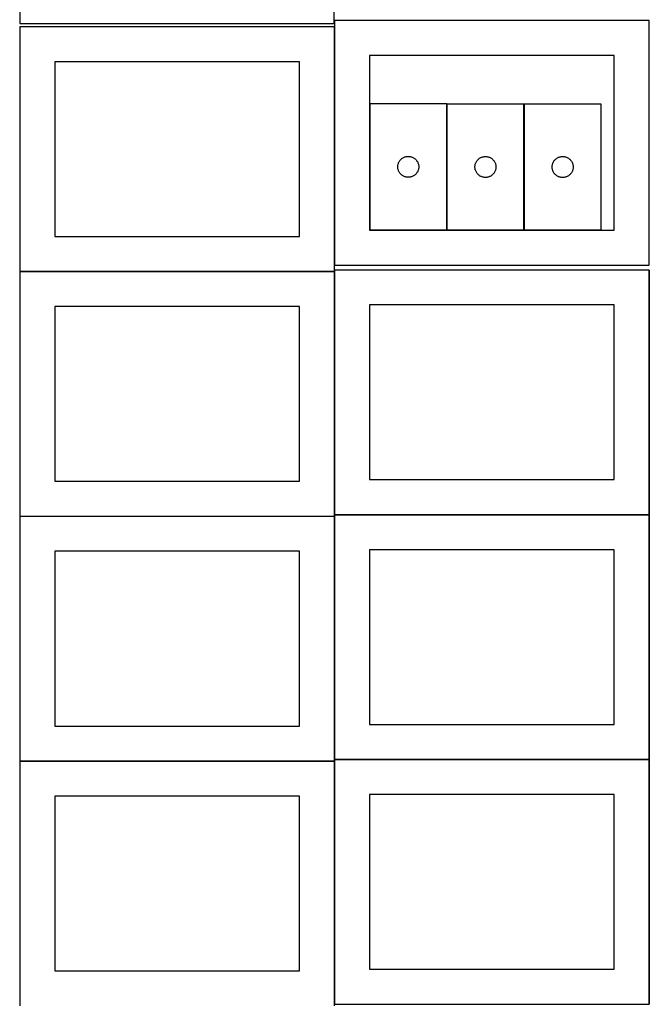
# Model space of a CAD drawing. Header units: millimetres. Extents: x 7 to 1243, y 7 to 2493.
# Tile 4 of 19: x 8 to 548, y 853 to 1698. Entities that reach past the tile are written whole.
import ezdxf

# ---------------------------------------------------------------- set-up
doc = ezdxf.new("R2010")
doc.units = ezdxf.units.MM
doc.layers.add('COMMON', color=5, linetype='CONTINUOUS', true_color=0x0000ff)
doc.layers.add('CUT', color=7, linetype='CONTINUOUS', true_color=0x000000)

msp = doc.modelspace()

# ---------------------------------------------------------------- linework, layer by layer
at = {"layer": 'COMMON'}
for p, q in [((277.941928, 1691.883868), (277.941928, 1487.167665)), ((7.841928, 1481.783867), (277.841928, 1481.783867)), ((277.941928, 1481.683867), (277.941928, 1273.004801)), ((548.141929, 1483.004801), (548.141929, 1273.004801)), ((7.841928, 1271.583866), (277.841928, 1271.583866)), ((277.941928, 1271.483866), (277.941928, 1062.8048)), ((278.041929, 1272.9048), (548.041929, 1272.9048)), ((548.141929, 1272.8048), (548.141929, 1062.8048)), ((7.841928, 1061.383865), (277.841928, 1061.383865)), ((277.941928, 1061.283865), (277.941928, 852.604799)), ((278.041929, 1062.704799), (548.041929, 1062.704799)), ((548.141929, 1062.604799), (548.141929, 852.604799))]:
    msp.add_line(p, q, dxfattribs=at)
at = {"layer": 'CUT'}
for p, q in [((7.706602, 1904.753969), (7.706602, 1694.753969)), ((277.706602, 1694.753969), (277.706602, 1904.753969)), ((7.706602, 1694.753969), (277.706602, 1694.753969)), ((277.841928, 1691.883868), (7.841928, 1691.883868)), ((7.841928, 1691.883868), (7.841928, 1481.883868)), ((277.841928, 1481.883868), (277.841928, 1691.883868)), ((548.041929, 1697.167665), (278.041929, 1697.167665)), ((278.041929, 1697.167665), (278.041929, 1487.167665)), ((548.041929, 1487.167665), (548.041929, 1697.167665)), ((518.041929, 1667.167665), (308.041929, 1667.167665)), ((308.041929, 1667.167665), (308.041929, 1517.167665)), ((518.041929, 1517.167665), (518.041929, 1667.167665)), ((247.841928, 1661.883868), (37.841928, 1661.883868)), ((37.841928, 1661.883868), (37.841928, 1511.883868)), ((247.841928, 1511.883868), (247.841928, 1661.883868)), ((374.252579, 1625.592944), (308.252579, 1625.592944)), ((308.252579, 1625.592944), (308.252579, 1517.592944)), ((374.252579, 1517.592944), (374.252579, 1625.592944)), ((440.486084, 1625.484187), (374.486084, 1625.484187)), ((374.486084, 1625.484187), (374.486084, 1517.484187)), ((440.486084, 1517.484187), (440.486084, 1625.484187)), ((440.76225, 1625.461213), (440.76225, 1517.461213)), ((506.76225, 1625.461213), (440.76225, 1625.461213)), ((506.76225, 1517.461213), (506.76225, 1625.461213)), ((332.271849, 1572.181572), (332.329575, 1572.76768)), ((332.329575, 1572.76768), (332.425512, 1573.348757)), ((332.425512, 1573.348757), (332.559247, 1573.922316)), ((332.559247, 1573.922316), (332.730208, 1574.485899)), ((332.730208, 1574.485899), (332.937663, 1575.037095)), ((332.937663, 1575.037095), (333.180724, 1575.573543)), ((333.180724, 1575.573543), (333.458351, 1576.092944)), ((333.458351, 1576.092944), (333.769353, 1576.593076)), ((333.769353, 1576.593076), (334.112399, 1577.071797)), ((334.112399, 1577.071797), (334.486021, 1577.527057)), ((334.486021, 1577.527057), (334.888618, 1577.956905)), ((334.888618, 1577.956905), (335.318467, 1578.359503)), ((335.318467, 1578.359503), (335.773726, 1578.733124)), ((335.773726, 1578.733124), (336.252447, 1579.076171)), ((336.252447, 1579.076171), (336.752579, 1579.387173)), ((336.752579, 1579.387173), (337.271981, 1579.664799)), ((337.271981, 1579.664799), (337.808428, 1579.90786)), ((337.808428, 1579.90786), (338.359624, 1580.115315)), ((338.359624, 1580.115315), (338.923208, 1580.286277)), ((338.923208, 1580.286277), (339.496766, 1580.420012)), ((339.496766, 1580.420012), (340.077843, 1580.515948)), ((340.077843, 1580.515948), (340.663951, 1580.573675)), ((340.663951, 1580.573675), (341.252579, 1580.592944)), ((341.252579, 1580.592944), (341.841207, 1580.573675)), ((341.841207, 1580.573675), (342.427315, 1580.515948)), ((342.427315, 1580.515948), (343.008392, 1580.420012)), ((343.008392, 1580.420012), (343.581951, 1580.286277)), ((343.581951, 1580.286277), (344.145534, 1580.115315)), ((344.145534, 1580.115315), (344.69673, 1579.90786)), ((344.69673, 1579.90786), (345.233177, 1579.664799)), ((345.233177, 1579.664799), (345.752579, 1579.387173)), ((345.752579, 1579.387173), (346.252711, 1579.076171)), ((346.252711, 1579.076171), (346.731432, 1578.733124)), ((346.731432, 1578.733124), (347.186692, 1578.359503)), ((347.186692, 1578.359503), (347.61654, 1577.956905)), ((347.61654, 1577.956905), (348.019137, 1577.527057)), ((348.019137, 1577.527057), (348.392759, 1577.071797)), ((348.392759, 1577.071797), (348.735806, 1576.593076)), ((348.735806, 1576.593076), (349.046808, 1576.092944)), ((349.046808, 1576.092944), (349.324434, 1575.573543)), ((349.324434, 1575.573543), (349.567495, 1575.037095)), ((349.567495, 1575.037095), (349.77495, 1574.485899)), ((349.77495, 1574.485899), (349.945912, 1573.922316)), ((349.945912, 1573.922316), (350.079647, 1573.348757)), ((350.079647, 1573.348757), (350.175583, 1572.76768)), ((350.175583, 1572.76768), (350.233309, 1572.181572)), ((398.505354, 1572.072815), (398.563081, 1572.658923)), ((398.563081, 1572.658923), (398.659017, 1573.24)), ((398.659017, 1573.24), (398.792752, 1573.813559)), ((398.792752, 1573.813559), (398.963713, 1574.377142)), ((398.963713, 1574.377142), (399.171169, 1574.928338)), ((399.171169, 1574.928338), (399.41423, 1575.464785)), ((399.41423, 1575.464785), (399.691856, 1575.984187)), ((399.691856, 1575.984187), (400.002858, 1576.484319)), ((400.002858, 1576.484319), (400.345904, 1576.96304)), ((400.345904, 1576.96304), (400.719526, 1577.4183)), ((400.719526, 1577.4183), (401.122123, 1577.848148)), ((401.122123, 1577.848148), (401.551972, 1578.250746)), ((401.551972, 1578.250746), (402.007232, 1578.624367)), ((402.007232, 1578.624367), (402.485952, 1578.967414)), ((402.485952, 1578.967414), (402.986084, 1579.278416)), ((402.986084, 1579.278416), (403.505486, 1579.556042)), ((403.505486, 1579.556042), (404.041934, 1579.799103)), ((404.041934, 1579.799103), (404.593129, 1580.006558)), ((404.593129, 1580.006558), (405.156713, 1580.17752)), ((405.156713, 1580.17752), (405.730272, 1580.311255)), ((405.730272, 1580.311255), (406.311349, 1580.407191)), ((406.311349, 1580.407191), (406.897456, 1580.464918)), ((406.897456, 1580.464918), (407.486084, 1580.484187)), ((407.486084, 1580.484187), (408.074713, 1580.464918)), ((408.074713, 1580.464918), (408.66082, 1580.407191)), ((408.66082, 1580.407191), (409.241897, 1580.311255)), ((409.241897, 1580.311255), (409.815456, 1580.17752)), ((409.815456, 1580.17752), (410.37904, 1580.006558)), ((410.37904, 1580.006558), (410.930235, 1579.799103)), ((410.930235, 1579.799103), (411.466683, 1579.556042)), ((411.466683, 1579.556042), (411.986084, 1579.278416)), ((411.986084, 1579.278416), (412.486217, 1578.967414)), ((412.486217, 1578.967414), (412.964937, 1578.624367)), ((412.964937, 1578.624367), (413.420197, 1578.250746)), ((413.420197, 1578.250746), (413.850045, 1577.848148)), ((413.850045, 1577.848148), (414.252643, 1577.4183)), ((414.252643, 1577.4183), (414.626264, 1576.96304)), ((414.626264, 1576.96304), (414.969311, 1576.484319)), ((414.969311, 1576.484319), (415.280313, 1575.984187)), ((415.280313, 1575.984187), (415.557939, 1575.464785)), ((415.557939, 1575.464785), (415.801, 1574.928338)), ((415.801, 1574.928338), (416.008456, 1574.377142)), ((416.008456, 1574.377142), (416.179417, 1573.813559)), ((416.179417, 1573.813559), (416.313152, 1573.24)), ((416.313152, 1573.24), (416.409088, 1572.658923)), ((416.409088, 1572.658923), (416.466815, 1572.072815)), ((464.78152, 1572.049841), (464.839246, 1572.635949)), ((464.839246, 1572.635949), (464.935183, 1573.217026)), ((464.935183, 1573.217026), (465.068918, 1573.790585)), ((465.068918, 1573.790585), (465.239879, 1574.354169)), ((465.239879, 1574.354169), (465.447334, 1574.905364)), ((465.447334, 1574.905364), (465.690396, 1575.441812)), ((465.690396, 1575.441812), (465.968022, 1575.961213)), ((465.968022, 1575.961213), (466.279024, 1576.461345)), ((466.279024, 1576.461345), (466.62207, 1576.940066)), ((466.62207, 1576.940066), (466.995692, 1577.395326)), ((466.995692, 1577.395326), (467.398289, 1577.825174)), ((467.398289, 1577.825174), (467.828138, 1578.227772)), ((467.828138, 1578.227772), (468.283397, 1578.601393)), ((468.283397, 1578.601393), (468.762118, 1578.94444)), ((468.762118, 1578.94444), (469.26225, 1579.255442)), ((469.26225, 1579.255442), (469.781652, 1579.533068)), ((469.781652, 1579.533068), (470.318099, 1579.776129)), ((470.318099, 1579.776129), (470.869295, 1579.983585)), ((470.869295, 1579.983585), (471.432879, 1580.154546)), ((471.432879, 1580.154546), (472.006437, 1580.288281)), ((472.006437, 1580.288281), (472.587515, 1580.384217)), ((472.587515, 1580.384217), (473.173622, 1580.441944)), ((473.173622, 1580.441944), (473.76225, 1580.461213)), ((473.76225, 1580.461213), (474.350878, 1580.441944)), ((474.350878, 1580.441944), (474.936986, 1580.384217)), ((474.936986, 1580.384217), (475.518063, 1580.288281)), ((475.518063, 1580.288281), (476.091622, 1580.154546)), ((476.091622, 1580.154546), (476.655205, 1579.983585)), ((476.655205, 1579.983585), (477.206401, 1579.776129)), ((477.206401, 1579.776129), (477.742848, 1579.533068)), ((477.742848, 1579.533068), (478.26225, 1579.255442)), ((478.26225, 1579.255442), (478.762382, 1578.94444)), ((478.762382, 1578.94444), (479.241103, 1578.601393)), ((479.241103, 1578.601393), (479.696363, 1578.227772)), ((479.696363, 1578.227772), (480.126211, 1577.825174)), ((480.126211, 1577.825174), (480.528809, 1577.395326)), ((480.528809, 1577.395326), (480.90243, 1576.940066)), ((480.90243, 1576.940066), (481.245477, 1576.461345)), ((481.245477, 1576.461345), (481.556479, 1575.961213)), ((481.556479, 1575.961213), (481.834105, 1575.441812)), ((481.834105, 1575.441812), (482.077166, 1574.905364)), ((482.077166, 1574.905364), (482.284621, 1574.354169)), ((482.284621, 1574.354169), (482.455583, 1573.790585)), ((482.455583, 1573.790585), (482.589318, 1573.217026)), ((482.589318, 1573.217026), (482.685254, 1572.635949)), ((482.685254, 1572.635949), (482.742981, 1572.049841)), ((332.252579, 1571.592944), (332.271849, 1572.181572)), ((332.271849, 1571.004316), (332.252579, 1571.592944)), ((332.329575, 1570.418209), (332.271849, 1571.004316)), ((332.425512, 1569.837131), (332.329575, 1570.418209)), ((332.559247, 1569.263573), (332.425512, 1569.837131)), ((332.730208, 1568.699989), (332.559247, 1569.263573)), ((332.937663, 1568.148793), (332.730208, 1568.699989)), ((333.180724, 1567.612346), (332.937663, 1568.148793)), ((333.458351, 1567.092944), (333.180724, 1567.612346)), ((333.769353, 1566.592812), (333.458351, 1567.092944)), ((334.112399, 1566.114091), (333.769353, 1566.592812)), ((334.486021, 1565.658832), (334.112399, 1566.114091)), ((334.888618, 1565.228983), (334.486021, 1565.658832)), ((335.318467, 1564.826386), (334.888618, 1565.228983)), ((335.773726, 1564.452764), (335.318467, 1564.826386)), ((336.252447, 1564.109718), (335.773726, 1564.452764)), ((336.752579, 1563.798716), (336.252447, 1564.109718)), ((346.252711, 1564.109718), (345.752579, 1563.798716)), ((346.731432, 1564.452764), (346.252711, 1564.109718)), ((347.186692, 1564.826386), (346.731432, 1564.452764)), ((347.61654, 1565.228983), (347.186692, 1564.826386)), ((348.019137, 1565.658832), (347.61654, 1565.228983)), ((348.392759, 1566.114091), (348.019137, 1565.658832)), ((348.735806, 1566.592812), (348.392759, 1566.114091)), ((349.046808, 1567.092944), (348.735806, 1566.592812)), ((349.324434, 1567.612346), (349.046808, 1567.092944)), ((349.567495, 1568.148793), (349.324434, 1567.612346)), ((349.77495, 1568.699989), (349.567495, 1568.148793)), ((349.945912, 1569.263573), (349.77495, 1568.699989)), ((350.079647, 1569.837131), (349.945912, 1569.263573)), ((350.175583, 1570.418209), (350.079647, 1569.837131)), ((350.233309, 1571.004316), (350.175583, 1570.418209)), ((350.233309, 1572.181572), (350.252579, 1571.592944)), ((350.252579, 1571.592944), (350.233309, 1571.004316)), ((398.486084, 1571.484187), (398.505354, 1572.072815)), ((398.505354, 1570.895559), (398.486084, 1571.484187)), ((398.563081, 1570.309452), (398.505354, 1570.895559)), ((398.659017, 1569.728374), (398.563081, 1570.309452)), ((398.792752, 1569.154816), (398.659017, 1569.728374)), ((398.963713, 1568.591232), (398.792752, 1569.154816)), ((399.171169, 1568.040036), (398.963713, 1568.591232)), ((399.41423, 1567.503589), (399.171169, 1568.040036)), ((399.691856, 1566.984187), (399.41423, 1567.503589)), ((400.002858, 1566.484055), (399.691856, 1566.984187)), ((400.345904, 1566.005334), (400.002858, 1566.484055)), ((400.719526, 1565.550075), (400.345904, 1566.005334)), ((401.122123, 1565.120226), (400.719526, 1565.550075)), ((401.551972, 1564.717629), (401.122123, 1565.120226)), ((402.007232, 1564.344007), (401.551972, 1564.717629)), ((402.485952, 1564.000961), (402.007232, 1564.344007)), ((402.986084, 1563.689959), (402.485952, 1564.000961)), ((412.486217, 1564.000961), (411.986084, 1563.689959)), ((412.964937, 1564.344007), (412.486217, 1564.000961)), ((413.420197, 1564.717629), (412.964937, 1564.344007)), ((413.850045, 1565.120226), (413.420197, 1564.717629)), ((414.252643, 1565.550075), (413.850045, 1565.120226)), ((414.626264, 1566.005334), (414.252643, 1565.550075)), ((414.969311, 1566.484055), (414.626264, 1566.005334)), ((415.280313, 1566.984187), (414.969311, 1566.484055)), ((415.557939, 1567.503589), (415.280313, 1566.984187)), ((415.801, 1568.040036), (415.557939, 1567.503589)), ((416.008456, 1568.591232), (415.801, 1568.040036)), ((416.179417, 1569.154816), (416.008456, 1568.591232)), ((416.313152, 1569.728374), (416.179417, 1569.154816)), ((416.409088, 1570.309452), (416.313152, 1569.728374)), ((416.466815, 1570.895559), (416.409088, 1570.309452)), ((416.466815, 1572.072815), (416.486084, 1571.484187)), ((416.486084, 1571.484187), (416.466815, 1570.895559)), ((464.76225, 1571.461213), (464.78152, 1572.049841)), ((464.78152, 1570.872585), (464.76225, 1571.461213)), ((464.839246, 1570.286478), (464.78152, 1570.872585)), ((464.935183, 1569.7054), (464.839246, 1570.286478)), ((465.068918, 1569.131842), (464.935183, 1569.7054)), ((465.239879, 1568.568258), (465.068918, 1569.131842)), ((465.447334, 1568.017062), (465.239879, 1568.568258)), ((465.690396, 1567.480615), (465.447334, 1568.017062)), ((465.968022, 1566.961213), (465.690396, 1567.480615)), ((466.279024, 1566.461081), (465.968022, 1566.961213)), ((466.62207, 1565.98236), (466.279024, 1566.461081)), ((466.995692, 1565.527101), (466.62207, 1565.98236)), ((467.398289, 1565.097252), (466.995692, 1565.527101)), ((467.828138, 1564.694655), (467.398289, 1565.097252)), ((468.283397, 1564.321033), (467.828138, 1564.694655)), ((468.762118, 1563.977987), (468.283397, 1564.321033)), ((469.26225, 1563.666985), (468.762118, 1563.977987)), ((478.762382, 1563.977987), (478.26225, 1563.666985)), ((479.241103, 1564.321033), (478.762382, 1563.977987)), ((479.696363, 1564.694655), (479.241103, 1564.321033)), ((480.126211, 1565.097252), (479.696363, 1564.694655)), ((480.528809, 1565.527101), (480.126211, 1565.097252)), ((480.90243, 1565.98236), (480.528809, 1565.527101)), ((481.245477, 1566.461081), (480.90243, 1565.98236)), ((481.556479, 1566.961213), (481.245477, 1566.461081)), ((481.834105, 1567.480615), (481.556479, 1566.961213)), ((482.077166, 1568.017062), (481.834105, 1567.480615)), ((482.284621, 1568.568258), (482.077166, 1568.017062)), ((482.455583, 1569.131842), (482.284621, 1568.568258)), ((482.589318, 1569.7054), (482.455583, 1569.131842)), ((482.685254, 1570.286478), (482.589318, 1569.7054)), ((482.742981, 1570.872585), (482.685254, 1570.286478)), ((482.742981, 1572.049841), (482.76225, 1571.461213)), ((482.76225, 1571.461213), (482.742981, 1570.872585)), ((337.271981, 1563.52109), (336.752579, 1563.798716)), ((337.808428, 1563.278029), (337.271981, 1563.52109)), ((338.359624, 1563.070573), (337.808428, 1563.278029)), ((338.923208, 1562.899612), (338.359624, 1563.070573)), ((339.496766, 1562.765877), (338.923208, 1562.899612)), ((340.077843, 1562.669941), (339.496766, 1562.765877)), ((340.663951, 1562.612214), (340.077843, 1562.669941)), ((341.252579, 1562.592944), (340.663951, 1562.612214)), ((341.841207, 1562.612214), (341.252579, 1562.592944)), ((342.427315, 1562.669941), (341.841207, 1562.612214)), ((343.008392, 1562.765877), (342.427315, 1562.669941)), ((343.581951, 1562.899612), (343.008392, 1562.765877)), ((344.145534, 1563.070573), (343.581951, 1562.899612)), ((344.69673, 1563.278029), (344.145534, 1563.070573)), ((345.233177, 1563.52109), (344.69673, 1563.278029)), ((345.752579, 1563.798716), (345.233177, 1563.52109)), ((403.505486, 1563.412333), (402.986084, 1563.689959)), ((404.041934, 1563.169271), (403.505486, 1563.412333)), ((404.593129, 1562.961816), (404.041934, 1563.169271)), ((405.156713, 1562.790855), (404.593129, 1562.961816)), ((405.730272, 1562.65712), (405.156713, 1562.790855)), ((406.311349, 1562.561184), (405.730272, 1562.65712)), ((406.897456, 1562.503457), (406.311349, 1562.561184)), ((407.486084, 1562.484187), (406.897456, 1562.503457)), ((408.074713, 1562.503457), (407.486084, 1562.484187)), ((408.66082, 1562.561184), (408.074713, 1562.503457)), ((409.241897, 1562.65712), (408.66082, 1562.561184)), ((409.815456, 1562.790855), (409.241897, 1562.65712)), ((410.37904, 1562.961816), (409.815456, 1562.790855)), ((410.930235, 1563.169271), (410.37904, 1562.961816)), ((411.466683, 1563.412333), (410.930235, 1563.169271)), ((411.986084, 1563.689959), (411.466683, 1563.412333)), ((469.781652, 1563.389359), (469.26225, 1563.666985)), ((470.318099, 1563.146298), (469.781652, 1563.389359)), ((470.869295, 1562.938842), (470.318099, 1563.146298)), ((471.432879, 1562.767881), (470.869295, 1562.938842)), ((472.006437, 1562.634146), (471.432879, 1562.767881)), ((472.587515, 1562.53821), (472.006437, 1562.634146)), ((473.173622, 1562.480483), (472.587515, 1562.53821)), ((473.76225, 1562.461213), (473.173622, 1562.480483)), ((474.350878, 1562.480483), (473.76225, 1562.461213)), ((474.936986, 1562.53821), (474.350878, 1562.480483)), ((475.518063, 1562.634146), (474.936986, 1562.53821)), ((476.091622, 1562.767881), (475.518063, 1562.634146)), ((476.655205, 1562.938842), (476.091622, 1562.767881)), ((477.206401, 1563.146298), (476.655205, 1562.938842)), ((477.742848, 1563.389359), (477.206401, 1563.146298)), ((478.26225, 1563.666985), (477.742848, 1563.389359)), ((308.041929, 1517.167665), (518.041929, 1517.167665)), ((308.252579, 1517.592944), (374.252579, 1517.592944)), ((374.486084, 1517.484187), (440.486084, 1517.484187)), ((440.76225, 1517.461213), (506.76225, 1517.461213)), ((37.841928, 1511.883868), (247.841928, 1511.883868)), ((7.841928, 1481.883868), (277.841928, 1481.883868)), ((277.841928, 1481.683867), (7.841928, 1481.683867)), ((7.841928, 1481.683867), (7.841928, 1271.683867)), ((277.841928, 1271.683867), (277.841928, 1481.683867)), ((278.041929, 1487.167665), (548.041929, 1487.167665)), ((548.041929, 1483.004801), (278.041929, 1483.004801)), ((278.041929, 1483.004801), (278.041929, 1273.004801)), ((548.041929, 1273.004801), (548.041929, 1483.004801)), ((247.841928, 1451.683867), (37.841928, 1451.683867)), ((37.841928, 1451.683867), (37.841928, 1301.683867)), ((247.841928, 1301.683867), (247.841928, 1451.683867)), ((518.041929, 1453.004801), (308.041929, 1453.004801)), ((308.041929, 1453.004801), (308.041929, 1303.004801)), ((518.041929, 1303.004801), (518.041929, 1453.004801)), ((308.041929, 1303.004801), (518.041929, 1303.004801)), ((37.841928, 1301.683867), (247.841928, 1301.683867)), ((7.841928, 1271.683867), (277.841928, 1271.683867)), ((277.841928, 1271.483866), (7.841928, 1271.483866)), ((7.841928, 1271.483866), (7.841928, 1061.483866)), ((277.841928, 1061.483866), (277.841928, 1271.483866)), ((278.041929, 1273.004801), (548.041929, 1273.004801)), ((548.041929, 1272.8048), (278.041929, 1272.8048)), ((278.041929, 1272.8048), (278.041929, 1062.8048)), ((548.041929, 1062.8048), (548.041929, 1272.8048)), ((518.041929, 1242.8048), (308.041929, 1242.8048)), ((308.041929, 1242.8048), (308.041929, 1092.8048)), ((518.041929, 1092.8048), (518.041929, 1242.8048)), ((247.841928, 1241.483866), (37.841928, 1241.483866)), ((37.841928, 1241.483866), (37.841928, 1091.483866)), ((247.841928, 1091.483866), (247.841928, 1241.483866)), ((37.841928, 1091.483866), (247.841928, 1091.483866)), ((308.041929, 1092.8048), (518.041929, 1092.8048)), ((7.841928, 1061.483866), (277.841928, 1061.483866)), ((277.841928, 1061.283865), (7.841928, 1061.283865)), ((7.841928, 1061.283865), (7.841928, 851.283865)), ((277.841928, 851.283865), (277.841928, 1061.283865)), ((278.041929, 1062.8048), (548.041929, 1062.8048)), ((548.041929, 1062.604799), (278.041929, 1062.604799)), ((278.041929, 1062.604799), (278.041929, 852.604799)), ((548.041929, 852.604799), (548.041929, 1062.604799)), ((518.041929, 1032.604799), (308.041929, 1032.604799)), ((308.041929, 1032.604799), (308.041929, 882.604799)), ((518.041929, 882.604799), (518.041929, 1032.604799)), ((247.841928, 1031.283865), (37.841928, 1031.283865)), ((37.841928, 1031.283865), (37.841928, 881.283865)), ((247.841928, 881.283865), (247.841928, 1031.283865)), ((37.841928, 881.283865), (247.841928, 881.283865)), ((308.041929, 882.604799), (518.041929, 882.604799)), ((278.041929, 852.604799), (548.041929, 852.604799))]:
    msp.add_line(p, q, dxfattribs=at)

doc.saveas('drawing.dxf')
